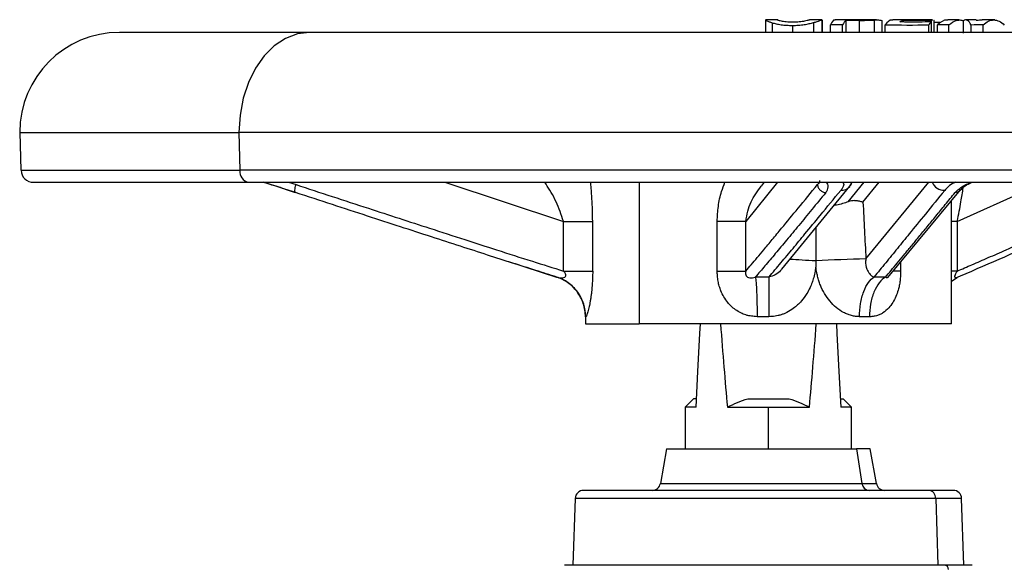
# Model space of a CAD drawing. Header units: millimetres. Extents: x 1043 to 2166, y -155 to 698.
# Tile 22 of 30: x 1704 to 1823, y 345 to 410. Entities that reach past the tile are written whole.
import ezdxf

# ---------------------------------------------------------------- set-up
doc = ezdxf.new("R2010")
doc.units = ezdxf.units.MM

msp = doc.modelspace()

# ---------------------------------------------------------------- linework, layer by layer
at = {"color": 7, "linetype": 'Continuous', "lineweight": 25}
for p, q in [((1795.38, 410.01), (1793.91, 410.01)), ((1793.92, 410), (1793.92, 408.51)), ((1800.7, 410.01), (1799.24, 410.01)), ((1800.73, 408.51), (1800.73, 409.99)), ((1807.07, 410.01), (1802.3, 410.01)), ((1805.22, 409.96), (1803.59, 409.96)), ((1803.59, 408.45), (1803.59, 409.96)), ((1806.99, 410), (1806.99, 408.5)), ((1807.24, 410.01), (1807.07, 410.01)), ((1807.93, 408.51), (1807.93, 409.85)), ((1810.52, 409.77), (1810.52, 410)), ((1813.86, 410), (1813.98, 409.99)), ((1813.86, 409.77), (1813.86, 410)), ((1813.87, 408.51), (1813.87, 409.77)), ((1814.13, 409.98), (1814.19, 409.98)), ((1814.19, 408.47), (1814.19, 409.98)), ((1814.19, 409.76), (1814.89, 409.76)), ((1817.23, 410.01), (1815.83, 410.01)), ((1817.71, 408.41), (1817.71, 409.92)), ((1819.49, 409.93), (1819.24, 409.94)), ((1821.49, 410.01), (1819.95, 410.01)), ((1739.11, 408.51), (1716.26, 408.51)), ((1872.2, 408.51), (1739.11, 408.51)), ((1801.73, 408.51), (1801.73, 409.42)), ((1803.18, 408.51), (1803.18, 409.41)), ((1808.29, 408.51), (1808.29, 409.42)), ((1813.54, 408.51), (1813.54, 409.41)), ((1814.58, 408.51), (1814.58, 409.43)), ((1815.97, 408.51), (1815.97, 409.41)), ((1818.64, 408.51), (1818.64, 409.4)), ((1820.07, 408.51), (1820.07, 409.42)), ((1704.26, 396.51), (1704.42, 391.96)), ((1704.26, 396.51), (1730.62, 396.51)), ((1884.26, 396.51), (1730.62, 396.51)), ((1730.62, 396.51), (1730.74, 391.96)), ((1705.92, 390.51), (1731.8, 390.51)), ((1731.8, 390.51), (1882.6, 390.51)), ((1793.74, 390.51), (1793.38, 390.06)), ((1795.86, 380.07), (1804.05, 390.03)), ((1804.05, 390.03), (1804.32, 390.51)), ((1808.62, 379.07), (1817.35, 389.59)), ((1816.26, 373.51), (1816.26, 388.28)), ((1769.63, 385.82), (1773.14, 385.82)), ((1769.63, 379.85), (1769.63, 385.82)), ((1773.14, 379.85), (1773.14, 385.82)), ((1791.54, 385.82), (1788.11, 385.82)), ((1788.11, 379.85), (1788.11, 385.82)), ((1791.54, 379.85), (1791.54, 385.82)), ((1799.96, 385.05), (1799.96, 381.06)), ((1816.95, 385.82), (1816.95, 379.85)), ((1763.01, 380.98), (1768.78, 379.13)), ((1799.96, 381.06), (1799.96, 380.33)), ((1808.65, 379.11), (1808.65, 379.11)), ((1816.26, 378.65), (1816.94, 379.06)), ((1772.26, 374.37), (1772.26, 373.51)), ((1772.26, 373.51), (1778.71, 373.51)), ((1816.26, 373.51), (1778.71, 373.51)), ((1785.26, 364.51), (1784.26, 363.51)), ((1784.26, 363.51), (1784.26, 358.51)), ((1785.61, 364.51), (1785.26, 364.51)), ((1789.34, 363.51), (1794.26, 363.51)), ((1791.78, 364.51), (1796.75, 364.51)), ((1794.26, 363.51), (1799.19, 363.51)), ((1802.91, 364.51), (1803.26, 364.51)), ((1804.26, 363.51), (1803.26, 364.51)), ((1804.26, 358.51), (1804.26, 363.51)), ((1782.01, 358.51), (1781.28, 354.34)), ((1782.01, 358.51), (1804.87, 358.51)), ((1804.87, 358.51), (1805.51, 354.34)), ((1806.51, 358.51), (1804.87, 358.51)), ((1807.25, 354.34), (1806.51, 358.51)), ((1813.51, 353.51), (1772.04, 353.51)), ((1816.48, 353.51), (1813.51, 353.51)), ((1771.04, 352.54), (1770.76, 344.51)), ((1814.37, 352.54), (1814.61, 344.51)), ((1817.76, 344.51), (1817.48, 352.54)), ((1815.48, 344.51), (1769.76, 344.51)), ((1818.76, 344.51), (1815.48, 344.51))]:
    msp.add_line(p, q, dxfattribs=at)
at = {"color": 8, "linetype": 'Continuous', "lineweight": 25}
for p, q in [((1794.72, 409.68), (1794.72, 408.51)), ((1799.67, 409.69), (1799.67, 408.51)), ((1800.72, 410.01), (1800.72, 408.51)), ((1805.22, 408.51), (1805.22, 409.96)), ((1807.89, 409.93), (1807.89, 408.51)), ((1797.15, 409.35), (1797.15, 408.51)), ((1704.42, 391.96), (1730.74, 391.96)), ((1884.1, 391.96), (1730.74, 391.96)), ((1736.56, 390.51), (1737.48, 390.23)), ((1755.38, 390.51), (1769.63, 385.82)), ((1778.71, 390.51), (1778.71, 373.51)), ((1795.36, 390.51), (1791.54, 385.82)), ((1803.86, 388.17), (1805.77, 390.51)), ((1805.63, 388.12), (1807.58, 390.51)), ((1805.98, 381.32), (1813.53, 390.51)), ((1816.95, 385.82), (1827.39, 390.51)), ((1816.95, 385.82), (1816.26, 385.82)), ((1810.15, 380.92), (1810.15, 379.85)), ((1810.15, 379.85), (1809.21, 379.85)), ((1816.95, 379.85), (1816.26, 379.85)), ((1794.26, 358.51), (1794.26, 363.51)), ((1781.28, 354.34), (1805.51, 354.34)), ((1805.51, 354.34), (1807.25, 354.34)), ((1814.37, 352.54), (1771.04, 352.54)), ((1817.48, 352.54), (1814.37, 352.54))]:
    msp.add_line(p, q, dxfattribs=at)
at = {"color": 8, "linetype": 'Continuous', "lineweight": 25, "flags": 128}
msp.add_lwpolyline([(1739.11, 408.51), (1737.64, 408.33), (1736.21, 407.79), (1734.87, 406.9), (1733.65, 405.7), (1732.61, 404.22), (1731.76, 402.51), (1731.14, 400.61), (1730.75, 398.59), (1730.62, 396.51)], dxfattribs=at)
at = {"color": 7, "linetype": 'Continuous', "lineweight": 25, "flags": 128}
for points in [[(1785.56, 363.51), (1785.78, 367.77), (1786.02, 372.34), (1786.08, 373.51)], [(1802.44, 373.51), (1802.5, 372.34), (1802.74, 367.77), (1802.97, 363.51), (1802.97, 363.51)]]:
    msp.add_lwpolyline(points, dxfattribs=at)
at = {"color": 7, "linetype": 'Continuous', "lineweight": 25}
for centre, radius, start, end in [((1716.26, 396.51), 12, 90, 180), ((1705.92, 392.01), 1.5, 182, 270), ((1803.05, 390.84), 1.29, 320.9793, 345.3069), ((1811.24, 188.43), 192.96, 91.5622, 93.3521), ((1780.29, 354.51), 1, 270, 350), ((1806.42, 354.42), 0.912, 185.3041, 266.5053), ((1808.23, 354.51), 1, 190, 270), ((1772.04, 352.51), 1, 90, 178), ((1813.44, 352.58), 0.935, 357.9912, 85.7802), ((1816.48, 352.51), 1, 2, 90), ((1815.44, 344.04), 0.47, 356.1887, 85.598)]:
    msp.add_arc(centre, radius, start, end, dxfattribs=at)
at = {"color": 8, "linetype": 'Continuous', "lineweight": 25}
for centre, radius, start, end in [((1732.05, 391.81), 1.32, 173.4537, 258.9717), ((1803.02, 390.88), 1.34, 267.1696, 320.3932), ((1815.41, 391.14), 1.59, 203.1556, 271.2319)]:
    msp.add_arc(centre, radius, start, end, dxfattribs=at)
at = {"color": 7, "linetype": 'Continuous', "lineweight": 25}
for start_param, end_param in [(2.528431, 2.626487), (3.656698, 3.754754)]:
    msp.add_ellipse((1794.26, 529.56), major_axis=(0, 190.81), ratio=0.052408, start_param=start_param, end_param=end_param, dxfattribs=at)
for points, knots in [([(1793.93, 410), (1793.93, 410), (1793.93, 409.98), (1794.18, 409.85), (1794.59, 409.72), (1794.72, 409.68)], [0, 0, 0, 0, 0.212825, 0.745925, 1, 1, 1, 1]), ([(1794.72, 409.68), (1794.87, 409.63), (1795.02, 409.59), (1795.38, 409.51), (1795.57, 409.47), (1795.99, 409.41), (1796.21, 409.39), (1796.68, 409.36), (1796.91, 409.35), (1797.15, 409.35)], [0, 0, 0, 0, 0.25, 0.25, 0.5, 0.5, 0.75, 0.75, 1, 1, 1, 1]), ([(1795.83, 409.86), (1795.73, 409.88), (1795.65, 409.9), (1795.53, 409.94), (1795.48, 409.95), (1795.38, 409.99), (1795.37, 410.01), (1795.39, 410.01)], [0, 0, 0, 0, 0.25, 0.25, 0.5, 0.5, 1, 1, 1, 1]), ([(1797.17, 409.73), (1797.03, 409.73), (1796.9, 409.73), (1796.64, 409.75), (1796.52, 409.76), (1796.29, 409.78), (1796.18, 409.79), (1795.99, 409.82), (1795.91, 409.84), (1795.83, 409.86)], [0, 0, 0, 0, 0.25, 0.25, 0.5, 0.5, 0.75, 0.75, 1, 1, 1, 1]), ([(1797.15, 409.35), (1797.39, 409.35), (1797.63, 409.36), (1798.11, 409.39), (1798.34, 409.42), (1798.77, 409.48), (1798.98, 409.52), (1799.35, 409.61), (1799.52, 409.65), (1799.67, 409.69)], [0, 0, 0, 0, 0.25, 0.25, 0.5, 0.5, 0.75, 0.75, 1, 1, 1, 1]), ([(1798.61, 409.86), (1798.53, 409.85), (1798.43, 409.83), (1798.22, 409.8), (1798.1, 409.78), (1797.85, 409.76), (1797.72, 409.75), (1797.45, 409.73), (1797.31, 409.73), (1797.17, 409.73)], [0, 0, 0, 0, 0.25, 0.25, 0.5, 0.5, 0.75, 0.75, 1, 1, 1, 1]), ([(1799.26, 410.01), (1799.25, 410.01), (1799.23, 410.01), (1799.18, 410), (1799.14, 409.99), (1799.04, 409.96), (1798.98, 409.94), (1798.83, 409.91), (1798.73, 409.88), (1798.61, 409.86)], [0, 0, 0, 0, 0.25, 0.25, 0.5, 0.5, 0.75, 0.75, 1, 1, 1, 1]), ([(1799.67, 409.69), (1799.84, 409.74), (1799.99, 409.79), (1800.25, 409.87), (1800.35, 409.9), (1800.61, 409.99), (1800.7, 410.02), (1800.72, 410.01)], [0, 0, 0, 0, 0.25, 0.25, 0.5, 0.5, 1, 1, 1, 1]), ([(1802.29, 409.98), (1802.27, 409.99), (1802.08, 410.07), (1801.9, 409.73), (1801.73, 409.42)], [0, 0, 0, 0, 0.101154, 1, 1, 1, 1]), ([(1805.22, 409.96), (1805.38, 409.96), (1805.53, 409.96), (1805.85, 409.96), (1806.01, 409.97), (1806.31, 409.98), (1806.46, 409.98), (1806.74, 409.99), (1806.87, 410), (1806.99, 410)], [0, 0, 0, 0, 0.25, 0.25, 0.5, 0.5, 0.75, 0.75, 1, 1, 1, 1]), ([(1806.99, 410), (1807.12, 410.01), (1807.24, 410.01), (1807.45, 410.01), (1807.53, 410.01), (1807.75, 409.99), (1807.84, 409.97), (1807.89, 409.93)], [0, 0, 0, 0, 0.25, 0.25, 0.5, 0.5, 1, 1, 1, 1]), ([(1809.2, 409.98), (1809.17, 409.99), (1808.86, 410.08), (1808.56, 409.73), (1808.29, 409.42)], [0, 0, 0, 0, 0.109145, 1, 1, 1, 1]), ([(1813.98, 410.01), (1813.26, 410.01), (1811.68, 410.01), (1810.08, 410.01), (1809.2, 410.01)], [0, 0, 0, 0, 0.4548, 1, 1, 1, 1]), ([(1813.87, 409.77), (1813.37, 409.77), (1812.87, 409.76), (1812.37, 409.76), (1811.6, 409.76), (1810.82, 409.76), (1810.05, 409.77)], [0, 0, 0, 0, 0.001537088, 0.001537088, 0.001537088, 0.00392507, 0.00392507, 0.00392507, 0.00392507]), ([(1810.52, 410), (1811.02, 410), (1811.52, 410), (1812.02, 410), (1812.63, 410), (1813.25, 410), (1813.86, 410)], [0, 0, 0, 0, 0.001537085, 0.001537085, 0.001537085, 0.003431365, 0.003431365, 0.003431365, 0.003431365]), ([(1815.83, 409.98), (1815.78, 409.99), (1815.36, 410.08), (1814.95, 409.73), (1814.58, 409.43)], [0, 0, 0, 0, 0.107692, 1, 1, 1, 1]), ([(1815.97, 409.41), (1816.25, 409.69), (1816.54, 409.86), (1816.98, 409.99), (1817.12, 410.01), (1817.42, 410), (1817.57, 409.98), (1817.71, 409.92)], [0, 0, 0, 0, 0.5, 0.5, 0.75, 0.75, 1, 1, 1, 1]), ([(1818.64, 409.4), (1818.49, 409.68), (1818.34, 409.86), (1818.03, 410.04), (1817.87, 410.03), (1817.71, 409.92)], [0, 0, 0, 0, 0.5, 0.5, 1, 1, 1, 1]), ([(1819.24, 410.01), (1819.02, 410.01), (1818.6, 410.01), (1818.17, 410.01), (1817.97, 410.01)], [0, 0, 0, 0, 0.525849, 1, 1, 1, 1]), ([(1819.95, 409.98), (1819.9, 409.99), (1819.75, 410.02), (1819.59, 409.97), (1819.49, 409.93)], [0, 0, 0, 0, 0.328594, 1, 1, 1, 1]), ([(1820.07, 409.42), (1820.49, 409.82), (1820.91, 410.01), (1821.45, 410.01), (1821.56, 409.99), (1821.78, 409.94), (1821.88, 409.9), (1822.2, 409.75), (1822.41, 409.6), (1822.62, 409.39)], [0, 0, 0, 0, 0.5, 0.5, 0.625, 0.625, 0.75, 0.75, 1, 1, 1, 1]), ([(1737.43, 389.28), (1737.09, 389.39), (1736.4, 389.62), (1735.34, 389.95), (1734.39, 390.26), (1733.8, 390.44), (1733.56, 390.51)], [0, 0, 0, 0, 0.2689, 0.54204, 0.813143, 1, 1, 1, 1]), ([(1733.62, 390.51), (1733.93, 390.41), (1735.16, 390.04), (1736.43, 389.62), (1737.39, 389.3)], [0, 0, 0, 0, 0.248486, 1, 1, 1, 1]), ([(1737.43, 389.28), (1737.4, 389.28), (1737.38, 389.31), (1737.35, 389.41), (1737.34, 389.48), (1737.35, 389.66), (1737.37, 389.77), (1737.41, 390), (1737.44, 390.12), (1737.48, 390.23)], [0, 0, 0, 0, 0.25, 0.25, 0.5, 0.5, 0.75, 0.75, 1, 1, 1, 1]), ([(1737.48, 390.23), (1740.38, 389.28), (1745.73, 387.53), (1752.5, 385.33), (1757.64, 383.67), (1761.75, 382.34), (1765.7, 381.08), (1768.39, 380.24), (1769.63, 379.85)], [0, 0, 0, 0, 0.270936, 0.500036, 0.63202, 0.750036, 0.883854, 1, 1, 1, 1]), ([(1791.54, 379.85), (1791.76, 380.1), (1792.22, 380.64), (1792.94, 381.49), (1793.78, 382.49), (1794.76, 383.67), (1796.13, 385.33), (1797.95, 387.53), (1799.38, 389.28), (1800.16, 390.23)], [0, 0, 0, 0, 0.075452, 0.158773, 0.249964, 0.367969, 0.499964, 0.728761, 1, 1, 1, 1]), ([(1794.33, 379.13), (1794.57, 379.42), (1795.05, 379.98), (1795.77, 380.84), (1796.5, 381.71), (1797.46, 382.86), (1798.79, 384.47), (1800.7, 386.79), (1802.13, 388.54), (1802.95, 389.54)], [0, 0, 0, 0, 0.083405, 0.166737, 0.25, 0.333506, 0.5, 0.71396, 1, 1, 1, 1]), ([(1800.16, 390.24), (1800.16, 390.23), (1800.16, 390.21), (1800.16, 390.2), (1800.17, 390.18), (1800.17, 390.17), (1800.17, 390.16), (1800.18, 390.13), (1800.18, 390.1), (1800.19, 390.07), (1800.2, 390.01), (1800.22, 389.95), (1800.25, 389.9), (1800.28, 389.84), (1800.31, 389.78), (1800.35, 389.73), (1800.39, 389.67), (1800.43, 389.62), (1800.48, 389.58), (1800.53, 389.53), (1800.58, 389.49), (1800.64, 389.45), (1800.69, 389.41), (1800.75, 389.38), (1800.81, 389.36), (1800.87, 389.33), (1800.93, 389.31), (1800.99, 389.3), (1801.05, 389.29), (1801.11, 389.28), (1801.16, 389.28)], [-0.006012, -0.006012, -0.006012, -0.006012, 0.025426, 0.025426, 0.025426, 0.056864, 0.056864, 0.056864, 0.11974, 0.11974, 0.11974, 0.245491, 0.245491, 0.245491, 0.371243, 0.371243, 0.371243, 0.496994, 0.496994, 0.496994, 0.622746, 0.622746, 0.622746, 0.748497, 0.748497, 0.748497, 0.874249, 0.874249, 0.874249, 1, 1, 1, 1]), ([(1815.45, 389.54), (1814.68, 388.59), (1813.25, 386.84), (1811.36, 384.52), (1809.77, 382.57), (1808.36, 380.84), (1807.42, 379.7), (1806.95, 379.13)], [0, 0, 0, 0, 0.271822, 0.5, 0.666831, 0.833491, 1, 1, 1, 1]), ([(1816.71, 378.99), (1820.24, 380.52), (1828.12, 383.94), (1835.98, 387.46), (1840.32, 389.41)], [0, 0, 0, 0, 0.447387, 1, 1, 1, 1]), ([(1816.95, 379.85), (1817.55, 380.1), (1818.79, 380.64), (1820.76, 381.49), (1823.06, 382.49), (1825.73, 383.67), (1829.49, 385.33), (1834.45, 387.53), (1838.37, 389.28), (1840.49, 390.23)], [0, 0, 0, 0, 0.075452, 0.158774, 0.249964, 0.367971, 0.499964, 0.728762, 1, 1, 1, 1]), ([(1817.36, 389.6), (1817.62, 389.86), (1817.92, 390.17), (1818.66, 390.47), (1818.76, 390.51)], [0, 0, 0, 0, 0.864484, 1, 1, 1, 1]), ([(1768.83, 379.13), (1767.99, 379.4), (1766.21, 379.96), (1763.43, 380.84), (1760.42, 381.8), (1757.17, 382.85), (1753.68, 383.98), (1749.95, 385.19), (1745.99, 386.48), (1741.79, 387.85), (1738.91, 388.8), (1737.43, 389.28)], [0, 0, 0, 0, 0.0808144, 0.1692, 0.2651584, 0.3686908, 0.4797985, 0.5984826, 0.7247437, 0.8585827, 1, 1, 1, 1]), ([(1801.16, 389.28), (1800.6, 388.6), (1799.52, 387.28), (1797.95, 385.38), (1796.49, 383.61), (1795.13, 381.99), (1793.88, 380.51), (1793.08, 379.57), (1792.69, 379.13)], [0, 0, 0, 0, 0.199019, 0.385092, 0.558223, 0.718414, 0.86567, 1, 1, 1, 1]), ([(1804.61, 388.32), (1804.65, 388.32), (1804.72, 388.32), (1804.84, 388.31), (1804.96, 388.31), (1805.11, 388.28), (1805.29, 388.25), (1805.48, 388.19), (1805.58, 388.15), (1805.63, 388.12)], [0, 0, 0, 0, 0.081512, 0.167623, 0.258217, 0.381991, 0.549022, 0.756419, 1, 1, 1, 1]), ([(1808.34, 379.13), (1808.56, 379.4), (1809.03, 379.96), (1809.77, 380.84), (1810.57, 381.8), (1811.44, 382.85), (1812.37, 383.98), (1813.36, 385.19), (1814.42, 386.48), (1815.54, 387.85), (1816.31, 388.8), (1816.7, 389.28)], [0, 0, 0, 0, 0.080819, 0.169208, 0.265168, 0.368702, 0.479809, 0.598492, 0.724751, 0.858587, 1, 1, 1, 1]), ([(1803.86, 388.17), (1803.41, 388.02), (1802.89, 387.84), (1802.25, 387.74), (1802.16, 387.73)], [0, 0, 0, 0, 0.854905, 1, 1, 1, 1]), ([(1805.98, 381.32), (1805.97, 381.27), (1805.95, 381.14), (1805.94, 380.89), (1805.96, 380.56), (1806.04, 380.22), (1806.16, 379.91), (1806.31, 379.65), (1806.48, 379.44), (1806.65, 379.29), (1806.8, 379.19), (1806.9, 379.15), (1806.95, 379.13)], [0, 0, 0, 0, 0.050903, 0.1337705, 0.2498157, 0.3819656, 0.4996945, 0.6183648, 0.7281441, 0.8284688, 0.9190875, 1, 1, 1, 1]), ([(1799.96, 380.33), (1799.93, 380.17), (1799.87, 379.75), (1799.73, 379.12), (1799.52, 378.46), (1799.25, 377.81), (1798.85, 377.06), (1798.22, 376.17), (1797.39, 375.41), (1796.65, 374.95), (1796.14, 374.72), (1795.79, 374.59), (1795.42, 374.49), (1795.06, 374.42), (1794.69, 374.38), (1794.44, 374.37), (1794.32, 374.37)], [0, 0, 0, 0, 0.054135, 0.142657, 0.214042, 0.285603, 0.37646, 0.500403, 0.649109, 0.75021, 0.792579, 0.834591, 0.876303, 0.917764, 0.958987, 1, 1, 1, 1]), ([(1805.21, 374.37), (1805.12, 374.37), (1804.96, 374.38), (1804.71, 374.4), (1804.48, 374.44), (1804.15, 374.52), (1803.75, 374.65), (1803.13, 374.94), (1802.39, 375.45), (1801.63, 376.23), (1800.98, 377.14), (1800.57, 377.98), (1800.32, 378.68), (1800.18, 379.19), (1800.06, 379.75), (1800, 380.12), (1799.96, 380.33)], [0, 0, 0, 0, 0.036464, 0.062488, 0.093104, 0.124958, 0.187541, 0.249913, 0.372668, 0.49954, 0.624217, 0.750061, 0.810781, 0.874855, 0.926924, 1, 1, 1, 1]), ([(1772.26, 374.37), (1772.26, 374.88), (1772.18, 375.42), (1771.84, 376.45), (1771.58, 376.94), (1770.93, 377.81), (1770.54, 378.18), (1769.69, 378.77), (1769.23, 378.99), (1768.78, 379.13)], [0, 0, 0, 0, 0.25, 0.25, 0.5, 0.5, 0.75, 0.75, 1, 1, 1, 1]), ([(1768.83, 379.13), (1769.09, 379.05), (1769.34, 379.02), (1769.75, 379.07), (1769.9, 379.15), (1769.92, 379.29)], [0, 0, 0, 0, 0.5, 0.5, 1, 1, 1, 1]), ([(1772.3, 374.37), (1772.3, 374.86), (1772.23, 375.38), (1771.91, 376.39), (1771.66, 376.88), (1771.02, 377.76), (1770.63, 378.14), (1769.77, 378.75), (1769.3, 378.98), (1768.83, 379.13)], [0, 0, 0, 0, 0.25, 0.25, 0.5, 0.5, 0.75, 0.75, 1, 1, 1, 1]), ([(1769.92, 379.29), (1769.93, 379.36), (1769.92, 379.44), (1769.82, 379.63), (1769.74, 379.74), (1769.63, 379.85)], [0, 0, 0, 0, 0.5, 0.5, 1, 1, 1, 1]), ([(1769.63, 379.85), (1770.46, 379.85), (1771.23, 379.85), (1772.45, 379.85), (1772.9, 379.85), (1773.14, 379.85)], [0, 0, 0, 0, 0.5, 0.5, 1, 1, 1, 1]), ([(1773.14, 379.85), (1773.14, 379.54), (1773.12, 378.86), (1773.08, 378.03), (1773.01, 377.37), (1772.95, 376.92), (1772.89, 376.48), (1772.79, 375.96), (1772.67, 375.35), (1772.54, 374.9), (1772.45, 374.62), (1772.4, 374.49), (1772.36, 374.41), (1772.33, 374.37), (1772.31, 374.37), (1772.3, 374.37)], [0, 0, 0, 0, 0.112491, 0.249766, 0.309809, 0.371716, 0.435274, 0.500264, 0.611596, 0.750075, 0.808655, 0.875026, 0.91666, 0.95831, 1, 1, 1, 1]), ([(1792.91, 374.37), (1792.78, 374.38), (1792.45, 374.4), (1791.98, 374.46), (1791.45, 374.6), (1790.91, 374.82), (1790.32, 375.17), (1789.8, 375.6), (1789.32, 376.12), (1788.89, 376.73), (1788.57, 377.4), (1788.35, 378.03), (1788.2, 378.65), (1788.13, 379.26), (1788.12, 379.66), (1788.11, 379.85)], [0, 0, 0, 0, 0.046144, 0.125016, 0.171048, 0.249951, 0.341605, 0.425203, 0.500361, 0.602772, 0.700385, 0.775389, 0.850233, 0.932502, 1, 1, 1, 1]), ([(1788.11, 379.85), (1788.93, 379.85), (1789.69, 379.85), (1790.89, 379.85), (1791.32, 379.85), (1791.54, 379.85)], [0, 0, 0, 0, 0.5, 0.5, 1, 1, 1, 1]), ([(1791.54, 379.85), (1791.52, 379.73), (1791.5, 379.63), (1791.52, 379.43), (1791.54, 379.35), (1791.59, 379.28)], [0, 0, 0, 0, 0.5, 0.5, 1, 1, 1, 1]), ([(1791.59, 379.28), (1791.67, 379.14), (1791.83, 379.07), (1792.23, 379.02), (1792.46, 379.06), (1792.69, 379.13)], [0, 0, 0, 0, 0.5, 0.5, 1, 1, 1, 1]), ([(1792.69, 379.13), (1792.72, 378.98), (1792.75, 378.75), (1792.81, 378.14), (1792.83, 377.76), (1792.87, 376.88), (1792.88, 376.39), (1792.9, 375.38), (1792.91, 374.86), (1792.91, 374.37)], [0, 0, 0, 0, 0.25, 0.25, 0.5, 0.5, 0.75, 0.75, 1, 1, 1, 1]), ([(1794.33, 379.13), (1794.33, 378.99), (1794.33, 378.77), (1794.32, 378.18), (1794.32, 377.81), (1794.32, 376.94), (1794.32, 376.45), (1794.32, 375.42), (1794.32, 374.88), (1794.32, 374.37)], [0, 0, 0, 0, 0.25, 0.25, 0.5, 0.5, 0.75, 0.75, 1, 1, 1, 1]), ([(1805.21, 374.37), (1805.21, 374.88), (1805.25, 375.42), (1805.42, 376.45), (1805.55, 376.94), (1805.88, 377.81), (1806.07, 378.18), (1806.5, 378.77), (1806.72, 378.99), (1806.95, 379.13)], [0, 0, 0, 0, 0.25, 0.25, 0.5, 0.5, 0.75, 0.75, 1, 1, 1, 1]), ([(1810.15, 379.85), (1810.15, 379.67), (1810.14, 379.29), (1810.09, 378.7), (1810, 378.11), (1809.84, 377.47), (1809.6, 376.77), (1809.23, 376.05), (1808.72, 375.35), (1808.17, 374.9), (1807.65, 374.62), (1807.31, 374.49), (1806.98, 374.41), (1806.7, 374.37), (1806.51, 374.37), (1806.41, 374.37)], [0, 0, 0, 0, 0.063822, 0.142772, 0.2162, 0.285787, 0.389833, 0.500353, 0.611327, 0.750049, 0.805507, 0.875011, 0.916646, 0.958303, 1, 1, 1, 1]), ([(1808.34, 379.13), (1808.08, 378.98), (1807.82, 378.75), (1807.34, 378.14), (1807.12, 377.76), (1806.77, 376.88), (1806.63, 376.39), (1806.46, 375.38), (1806.41, 374.86), (1806.41, 374.37)], [0, 0, 0, 0, 0.25, 0.25, 0.5, 0.5, 0.75, 0.75, 1, 1, 1, 1]), ([(1816.95, 379.85), (1816.88, 379.74), (1816.81, 379.63), (1816.72, 379.44), (1816.69, 379.36), (1816.68, 379.29)], [0, 0, 0, 0, 0.5, 0.5, 1, 1, 1, 1]), ([(1816.91, 379.06), (1816.89, 379.05), (1816.86, 379.03), (1816.84, 379.04), (1816.83, 379.04)], [0, 0, 0, 0, 0.691809, 1, 1, 1, 1]), ([(1785.56, 363.51), (1785.12, 363.51), (1784.35, 363.51), (1784.38, 363.51), (1784.39, 363.51)], [0, 0, 0, 0, 0.577087, 1, 1, 1, 1]), ([(1804.13, 363.51), (1804.17, 363.51), (1804.3, 363.51), (1803.68, 363.51), (1803.06, 363.51), (1802.97, 363.51)], [0, 0, 0, 0, 0.231579, 0.88646, 1, 1, 1, 1])]:
    msp.add_open_spline(points, degree=3, knots=knots, dxfattribs=at)
for points in [[(1803.59, 409.96), (1803.45, 409.88), (1803.31, 409.69), (1803.18, 409.41)], [(1810.05, 409.77), (1810.21, 409.9), (1810.36, 409.97), (1810.52, 410)], [(1813.54, 409.41), (1813.65, 409.56), (1813.76, 409.68), (1813.87, 409.77)], [(1803.18, 409.41), (1802.7, 409.41), (1802.21, 409.42), (1801.73, 409.42)], [(1808.29, 409.42), (1810.04, 409.4), (1811.79, 409.4), (1813.54, 409.41)], [(1815.97, 409.41), (1815.51, 409.41), (1815.04, 409.42), (1814.58, 409.43)], [(1820.07, 409.42), (1819.6, 409.41), (1819.12, 409.41), (1818.64, 409.4)], [(1804.61, 388.31), (1804.38, 388.31), (1804.13, 388.27), (1803.86, 388.17)], [(1805.63, 388.12), (1805.75, 385.85), (1805.86, 383.59), (1805.98, 381.32)], [(1768.78, 379.13), (1768.78, 379.13), (1768.8, 379.13), (1768.83, 379.13)], [(1794.33, 379.13), (1793.78, 379.13), (1793.24, 379.13), (1792.69, 379.13)], [(1808.34, 379.13), (1807.88, 379.13), (1807.42, 379.13), (1806.95, 379.13)], [(1772.26, 374.37), (1772.26, 374.37), (1772.28, 374.37), (1772.3, 374.37)], [(1794.32, 374.37), (1793.85, 374.37), (1793.38, 374.37), (1792.91, 374.37)], [(1806.41, 374.37), (1806.02, 374.37), (1805.62, 374.37), (1805.21, 374.37)], [(1789.34, 363.51), (1790.12, 363.91), (1790.93, 364.26), (1791.78, 364.51)], [(1796.75, 364.51), (1797.6, 364.26), (1798.41, 363.91), (1799.19, 363.51)]]:
    msp.add_open_spline(points, degree=3, dxfattribs=at)
at = {"color": 8, "linetype": 'Continuous', "lineweight": 25}
for points, knots in [([(1800.41, 390.74), (1800.41, 390.74), (1800.45, 390.58), (1800.3, 390.41), (1800.16, 390.24)], [0, 0, 0, 0, 0.003395, 1, 1, 1, 1]), ([(1769.63, 385.82), (1769.36, 386.62), (1768.79, 388.28), (1767.85, 389.81), (1767.44, 390.43), (1767.39, 390.51)], [0, 0, 0, 0, 0.44684, 0.932258, 1, 1, 1, 1]), ([(1773.14, 385.82), (1773.13, 386.28), (1773.12, 387.19), (1773.06, 388.53), (1772.98, 389.64), (1772.92, 390.28), (1772.9, 390.51)], [0, 0, 0, 0, 0.284308, 0.567954, 0.846913, 1, 1, 1, 1]), ([(1788.11, 385.82), (1788.14, 386.42), (1788.2, 387.64), (1788.53, 389.21), (1788.89, 390.15), (1789.03, 390.51)], [0, 0, 0, 0, 0.374381, 0.75572, 1, 1, 1, 1]), ([(1791.54, 385.82), (1791.7, 386.64), (1792.01, 388.23), (1792.95, 389.44), (1793.41, 390.04)], [0, 0, 0, 0, 0.5092148, 1, 1, 1, 1]), ([(1801.16, 389.28), (1801.24, 389.39), (1801.4, 389.62), (1801.46, 389.95), (1801.44, 390.26), (1801.29, 390.44), (1801.23, 390.51)], [0, 0, 0, 0, 0.270235, 0.541222, 0.811703, 1, 1, 1, 1]), ([(1803.19, 390.51), (1803.21, 390.49), (1803.45, 390.19), (1803.2, 389.86), (1802.95, 389.54)], [0, 0, 0, 0, 0.058146, 1, 1, 1, 1]), ([(1816.75, 390.51), (1816.71, 390.49), (1816, 390.19), (1815.72, 389.86), (1815.45, 389.54)], [0, 0, 0, 0, 0.057889, 1, 1, 1, 1]), ([(1816.7, 389.28), (1816.8, 389.39), (1817.01, 389.62), (1817.5, 389.95), (1817.98, 390.26), (1818.45, 390.44), (1818.64, 390.51)], [0, 0, 0, 0, 0.267462, 0.538964, 0.808358, 1, 1, 1, 1]), ([(1816.7, 389.28), (1816.82, 389.3), (1817.05, 389.34), (1817.28, 389.48), (1817.35, 389.6), (1817.35, 389.61)], [0, 0, 0, 0, 0.454577, 0.944462, 1, 1, 1, 1]), ([(1816.95, 385.82), (1817.12, 386.64), (1817.42, 388.15), (1817.6, 389.3), (1817.68, 389.83)], [0, 0, 0, 0, 0.538819, 1, 1, 1, 1]), ([(1799.96, 381.06), (1799.39, 381.09), (1798.22, 381.16), (1797.13, 381.23), (1796.89, 381.25), (1796.84, 381.26)], [0, 0, 0, 0, 0.425609, 0.884802, 1, 1, 1, 1]), ([(1795.85, 380.08), (1795.81, 380.02), (1795.63, 379.74), (1795.09, 379.37), (1794.58, 379.21), (1794.33, 379.13)], [0, 0, 0, 0, 0.107865, 0.550551, 1, 1, 1, 1]), ([(1808.66, 379.12), (1808.62, 379.09), (1808.5, 378.98), (1808.41, 379.07), (1808.34, 379.13)], [0, 0, 0, 0, 0.2726071, 1, 1, 1, 1]), ([(1816.83, 379.04), (1816.81, 379.04), (1816.76, 379.05), (1816.71, 379.09), (1816.68, 379.17), (1816.68, 379.23), (1816.68, 379.27), (1816.68, 379.29)], [0, 0, 0, 0, 0.295667, 0.639972, 0.783608, 0.910751, 1, 1, 1, 1])]:
    msp.add_open_spline(points, degree=3, knots=knots, dxfattribs=at)

doc.saveas('drawing.dxf')
